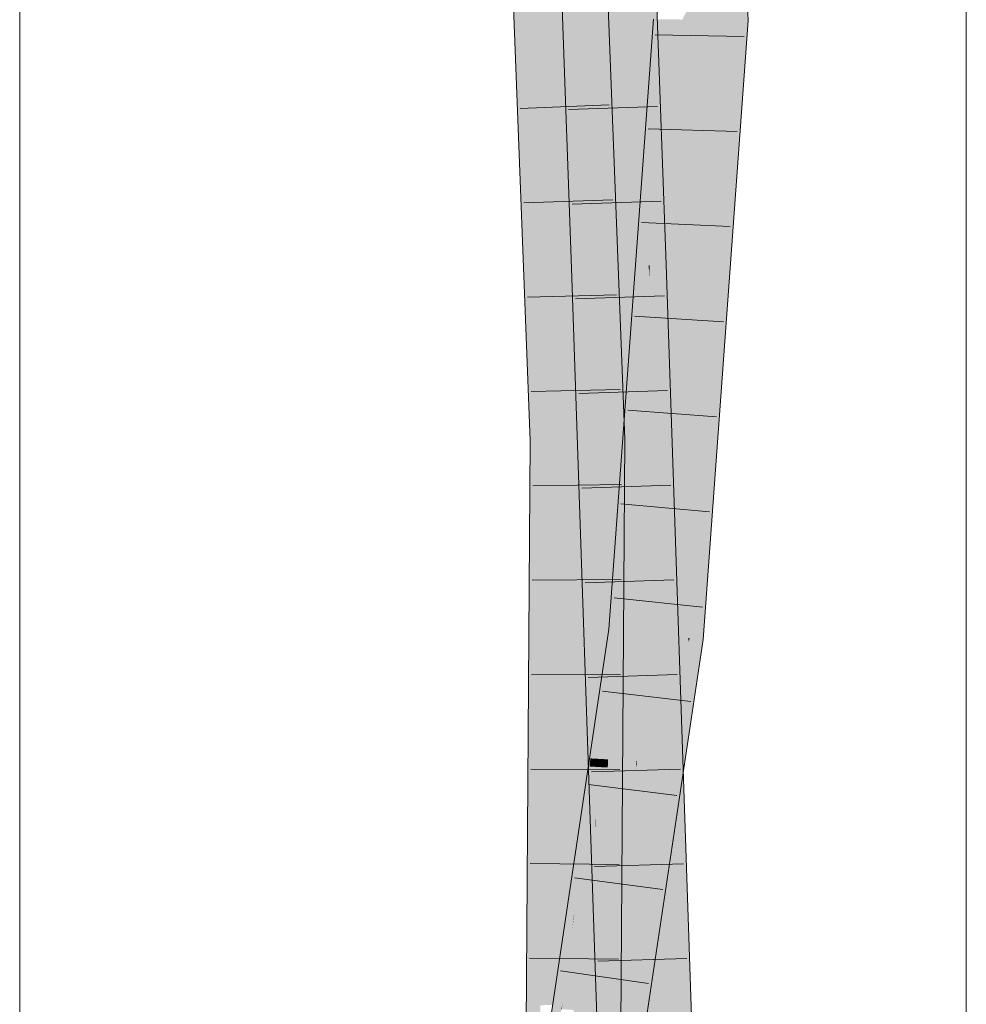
# Model space of a CAD drawing. Extents: x -620 to 300, y 62 to 1107.
# Tile 172 of 256: x 175.68 to 178.18, y 792.19 to 794.79. Entities that reach past the tile are written whole.
import ezdxf

# ---------------------------------------------------------------- set-up
doc = ezdxf.new("R2010")
doc.units = 0
doc.layers.get('0').update_dxf_attribs({"lineweight": 35})
doc.layers.add('E_Detail_Linie_Text_Bem', color=7, linetype='Continuous', lineweight=13)
for name, color, linetype, lineweight, true_color in [('E_Leerrohr 25-A06G9G0X8I', 7, 'Continuous', 9, 0xff8000), ('E_Leerrohr 25-Shading', 7, 'Continuous', 9, 0xff8000), ('E_Leerrohr 32-A06G9G128I', 7, 'Continuous', 9, 0x00b300), ('E_Leerrohr 32-Shading', 7, 'Continuous', 9, 0x00b300)]:
    doc.layers.add(name, color=color, linetype=linetype, lineweight=lineweight, true_color=true_color)

# ---------------------------------------------------------------- blocks, each defined once
blk = doc.blocks.new('Shading-A06G9FMN8I', base_point=(255.3952, 758.4784))
at = {"layer": 'E_Leerrohr 25-Shading', "color": 43, "true_color": 0xd7ab7f}
for points in [[(177.0504, 796.5071), (177.1272, 794.417), (177.0729, 796.5079)], [(177.1272, 794.417), (177.087, 796.5084), (177.0729, 796.5079)], [(177.087, 796.5084), (177.1534, 794.1389), (177.1038, 796.052)], [(177.087, 796.5084), (177.1272, 794.417), (177.1534, 794.1389), (177.1374, 794.1384)], [(177.2959, 796.5157), (177.2768, 796.5151), (177.3507, 794.1459), (177.3085, 795.2943)], [(177.3574, 794.1461), (177.3873, 794.1472), (177.2959, 796.5157), (177.3003, 796.5159)], [(177.2959, 796.5157), (177.3507, 794.1459), (177.3574, 794.1461)], [(177.1534, 794.1389), (177.174, 794.1396), (177.1038, 796.052)], [(177.1534, 794.1389), (177.1374, 794.1384), (177.1848, 792.8228), (177.1817, 792.8229)], [(177.1922, 792.5123), (177.174, 794.1396), (177.1534, 794.1389)], [(177.174, 794.1396), (177.1922, 792.5123), (177.2477, 791.9104), (177.2125, 791.9094)], [(177.174, 794.1396), (177.2477, 791.9104), (177.2491, 791.9105)], [(177.3507, 794.1459), (177.3735, 793.4678), (177.3574, 794.1461)], [(177.3735, 793.4678), (177.3873, 794.1472), (177.3574, 794.1461)], [(177.4305, 792.8092), (177.3873, 794.1472), (177.3956, 792.8112), (177.3735, 793.4678)], [(177.4323, 792.8091), (177.3873, 794.1472), (177.4305, 792.8092)], [(177.1817, 792.8229), (177.1922, 792.5123), (177.1848, 792.8228)], [(177.4594, 791.9165), (177.4305, 792.8092), (177.3956, 792.811), (177.3956, 792.8112)], [(177.3956, 792.811), (177.4258, 791.9155), (177.4594, 791.9165)], [(177.4624, 791.9166), (177.4323, 792.8091), (177.4594, 791.9165), (177.4305, 792.8092)]]:
    blk.add_solid(points, dxfattribs=at)
at = {"layer": 'E_Leerrohr 25-Shading', "color": 31, "true_color": 0xfabd7f}
for points in [[(177.1038, 796.052), (177.174, 794.1396), (177.1754, 796.5115), (177.2623, 794.1428)], [(177.2574, 795.7612), (177.1754, 796.5115), (177.2956, 794.1439), (177.2623, 794.1428)], [(177.3209, 794.1448), (177.3109, 795.0697), (177.2574, 795.7612), (177.3015, 795.3586)], [(177.3209, 794.1448), (177.2574, 795.7612), (177.2956, 794.1439)], [(177.348, 794.2186), (177.3085, 795.2943), (177.3411, 794.1456), (177.3109, 795.0697)], [(177.3109, 795.0697), (177.3209, 794.1448), (177.3411, 794.1456)], [(177.348, 794.2186), (177.3411, 794.1456), (177.3439, 794.1456)], [(177.3439, 794.1456), (177.3467, 794.1458), (177.348, 794.2179)], [(177.3467, 794.1458), (177.3507, 794.1459), (177.348, 794.2179), (177.348, 794.2186)], [(177.2491, 791.9105), (177.3374, 791.913), (177.174, 794.1396), (177.2623, 794.1428)], [(177.2623, 794.1428), (177.3083, 792.8376), (177.2956, 794.1439), (177.3216, 793.0687)], [(177.309, 792.816), (177.2623, 794.1428), (177.307, 792.816)], [(177.3209, 794.1448), (177.2956, 794.1439), (177.3278, 793.1749), (177.3216, 793.0686)], [(177.334, 792.8145), (177.3411, 794.1456), (177.3209, 794.1448)], [(177.3209, 794.1448), (177.3278, 793.1749), (177.3295, 793.2651)], [(177.334, 792.8145), (177.3735, 792.8123), (177.3411, 794.1456), (177.3608, 793.5557)], [(177.3411, 794.1456), (177.3421, 794.1152), (177.3439, 794.1456)], [(177.3439, 794.1456), (177.3421, 794.1152), (177.3467, 794.1458), (177.3446, 794.0405)], [(177.3446, 794.0405), (177.3608, 793.5557), (177.3467, 794.1458), (177.3507, 794.1459)], [(177.3776, 793.0489), (177.3735, 793.4678), (177.3608, 793.5557), (177.3507, 794.1459)], [(177.38, 792.8118), (177.3776, 793.0489), (177.3735, 792.8123), (177.3608, 793.5557)], [(177.3956, 792.811), (177.3735, 793.4678), (177.3855, 792.8116), (177.3776, 793.0489)], [(177.3278, 793.1749), (177.33, 793.214), (177.3295, 793.2651)], [(177.3216, 793.0686), (177.3278, 792.8149), (177.33, 793.214), (177.334, 792.8145)], [(177.3083, 792.8376), (177.309, 792.816), (177.3216, 793.0687), (177.3278, 792.8149)], [(177.3776, 793.0489), (177.38, 792.812), (177.3855, 792.8116)], [(177.3408, 791.9131), (177.309, 792.816), (177.3374, 791.913), (177.307, 792.816)], [(177.3429, 791.9131), (177.334, 792.8145), (177.3408, 791.9131), (177.309, 792.816)], [(177.3429, 791.9131), (177.3888, 791.9145), (177.334, 792.8145), (177.3735, 792.8123)], [(177.3735, 792.8123), (177.3888, 791.9145), (177.38, 792.8118)], [(177.38, 792.812), (177.3888, 791.9145), (177.3956, 792.811), (177.4258, 791.9155)]]:
    blk.add_solid(points, dxfattribs=at)
at = {"layer": 'E_Leerrohr 32-Shading', "color": 83, "true_color": 0x7fd57f}
for points in [[(177.4751, 794.883), (177.4783, 794.7939), (177.5117, 796.3269), (177.5667, 794.7926)], [(177.216, 793.686), (177.2413, 793.6864), (177.155, 795.3102), (177.1729, 795.4663)], [(177.2113, 793.6859), (177.216, 793.686), (177.1535, 795.2969), (177.155, 795.3102)], [(177.1535, 795.2969), (177.1421, 795.1982), (177.2113, 793.6859), (177.1907, 793.6855)], [(177.1421, 795.1982), (177.1067, 794.8898), (177.1907, 793.6855), (177.1529, 793.6849)], [(177.0328, 794.8889), (177.0183, 794.8886), (177.0388, 794.3544)], [(177.1067, 794.8898), (177.0328, 794.8889), (177.0646, 793.6834), (177.0388, 794.3544)], [(177.1067, 794.8898), (177.0646, 793.6834), (177.1529, 793.6849)], [(177.4751, 794.883), (177.4301, 794.7947), (177.4761, 794.7939)], [(177.4783, 794.7939), (177.4751, 794.883), (177.4761, 794.7939)], [(177.4301, 794.7947), (177.3899, 794.7953), (177.4101, 793.8555), (177.3735, 794.5695)], [(177.4101, 793.8555), (177.4751, 794.7501), (177.4301, 794.7947), (177.4761, 794.7939)], [(177.4751, 794.7501), (177.4783, 794.7939), (177.4761, 794.7939)], [(177.4769, 794.7158), (177.4783, 794.7939), (177.4751, 794.7501)], [(177.5667, 794.7926), (177.4783, 794.7939), (177.5117, 794.0357), (177.4769, 794.7158)], [(177.4456, 793.1619), (177.4751, 794.7501), (177.4101, 793.8555)], [(177.4456, 793.1619), (177.4483, 793.1616), (177.4751, 794.7501), (177.4769, 794.7158)], [(177.4769, 794.7158), (177.4483, 793.1616), (177.5117, 794.0357)], [(177.3641, 793.4422), (177.4101, 793.8555), (177.348, 794.2186), (177.3735, 794.5695)], [(177.348, 794.2186), (177.3427, 794.1462), (177.3625, 793.4282), (177.3565, 793.3743)], [(177.348, 794.2186), (177.3625, 793.4282), (177.3495, 794.1459)], [(177.3427, 794.1462), (177.3085, 793.6755), (177.3446, 794.0401), (177.3295, 793.2651)], [(177.3625, 793.4282), (177.3641, 793.4422), (177.3495, 794.1459)], [(177.3295, 793.2651), (177.3305, 793.2459), (177.3446, 794.0401), (177.3447, 794.0356)], [(177.3305, 793.2459), (177.3342, 793.1741), (177.3447, 794.0356), (177.3565, 793.3743)], [(177.4101, 793.8555), (177.3604, 793.1712), (177.3955, 793.1674)], [(177.3676, 793.2706), (177.4101, 793.8555), (177.3641, 793.4422)], [(177.4101, 793.8555), (177.3955, 793.1674), (177.4456, 793.1619)], [(177.0923, 793.6839), (177.0646, 793.6834), (177.0894, 792.1929), (177.0546, 792.1926)], [(177.1529, 793.6849), (177.0923, 793.6839), (177.143, 792.1932), (177.0894, 792.1929)], [(177.1434, 792.0563), (177.1735, 792.3912), (177.143, 792.1932), (177.1529, 793.6849)], [(177.1907, 793.6855), (177.1529, 793.6849), (177.2002, 792.6898)], [(177.1529, 793.6849), (177.1726, 792.4462), (177.2002, 792.6898), (177.1916, 792.5935)], [(177.1907, 793.6855), (177.2132, 792.761), (177.2113, 793.6859), (177.2226, 792.834)], [(177.2002, 792.6898), (177.2013, 792.6683), (177.1907, 793.6855), (177.2132, 792.761)], [(177.2264, 792.8632), (177.2153, 793.686), (177.2226, 792.8339), (177.2113, 793.6859)], [(177.2281, 792.8766), (177.216, 793.686), (177.2264, 792.8632), (177.2153, 793.686)], [(177.216, 793.686), (177.2281, 792.8765), (177.2413, 793.6864), (177.2363, 792.9399)], [(177.3184, 793.456), (177.318, 793.4901), (177.2725, 793.1808), (177.3085, 793.6755)], [(177.3216, 793.1755), (177.3237, 793.1752), (177.318, 793.4901), (177.3266, 793.323)], [(177.3184, 793.456), (177.2725, 793.1808), (177.2726, 793.1808)], [(177.3216, 793.1755), (177.3184, 793.456), (177.2726, 793.1808)], [(177.3633, 793.3865), (177.3641, 793.4422), (177.3625, 793.4282)], [(177.3641, 793.4422), (177.3633, 793.3865), (177.3676, 793.2706), (177.3658, 793.2457)], [(177.3565, 793.3743), (177.3601, 793.1713), (177.3625, 793.4282), (177.3633, 793.3865)], [(177.3633, 793.3865), (177.3601, 793.1713), (177.3658, 793.2457), (177.3604, 793.1712)], [(177.3565, 793.3743), (177.3342, 793.1741), (177.3601, 793.1713)], [(177.3266, 793.323), (177.3237, 793.1752), (177.3305, 793.2459), (177.3292, 793.1746)], [(177.3292, 793.1746), (177.3342, 793.1741), (177.3305, 793.2459)], [(177.3216, 793.1755), (177.2725, 793.1808), (177.2347, 792.8808), (177.2363, 792.9401)], [(177.3216, 793.1755), (177.2347, 792.8808), (177.3216, 793.137)], [(177.3216, 793.1755), (177.3216, 793.1399), (177.3237, 793.1752)], [(177.3216, 793.1399), (177.3216, 793.137), (177.3237, 793.1752), (177.3342, 793.1741)], [(177.3342, 793.1741), (177.3216, 793.137), (177.3451, 793.0695), (177.3217, 792.9136)], [(177.3604, 793.1712), (177.3396, 792.9424), (177.3955, 793.1674), (177.3262, 792.6362)], [(177.3451, 793.0695), (177.3604, 793.1712), (177.3342, 793.1741)], [(177.3396, 792.9424), (177.3604, 793.1712), (177.3451, 793.0695)], [(177.3955, 793.1674), (177.3262, 792.6362), (177.3735, 792.6641), (177.3085, 792.2314)], [(177.3955, 793.1674), (177.3735, 792.6641), (177.4456, 793.1619), (177.4467, 793.1514)], [(177.4467, 793.1514), (177.4483, 793.1616), (177.4456, 793.1619)], [(177.3041, 792.8379), (177.3214, 793.1364), (177.2336, 792.8416), (177.2347, 792.8808)], [(177.3217, 792.9136), (177.3216, 793.137), (177.3041, 792.8379), (177.3214, 793.1364)], [(177.3103, 792.8376), (177.2782, 792.2684), (177.3451, 793.0695), (177.3396, 792.9424)], [(177.2363, 792.9401), (177.2216, 792.8422), (177.2347, 792.8808)], [(177.2363, 792.9399), (177.2281, 792.8765), (177.2287, 792.8419)], [(177.2363, 792.9399), (177.2287, 792.8419), (177.2335, 792.5181)], [(177.3396, 792.9424), (177.2782, 792.2684), (177.3262, 792.6362)], [(177.3217, 792.9136), (177.3041, 792.8379), (177.3103, 792.8376)], [(177.2347, 792.8808), (177.2216, 792.8422), (177.2336, 792.8416)], [(177.2327, 792.3965), (177.2264, 792.8632), (177.2313, 792.1848), (177.2226, 792.8339)], [(177.2335, 792.5181), (177.2281, 792.8766), (177.2327, 792.3965), (177.2264, 792.8632)], [(177.2132, 792.761), (177.2304, 792.0546), (177.2226, 792.834), (177.2313, 792.1848)], [(177.2287, 792.8419), (177.2216, 792.8422), (177.227, 792.8204), (177.2184, 792.8209)], [(177.233, 792.8201), (177.2336, 792.8416), (177.227, 792.8204), (177.2287, 792.8419)], [(177.307, 792.8161), (177.3083, 792.8376), (177.233, 792.8201), (177.2336, 792.8416)], [(177.3103, 792.8376), (177.307, 792.8161), (177.2782, 792.2684), (177.2704, 792.1827)], [(177.3103, 792.8376), (177.3083, 792.8376), (177.307, 792.8161)], [(177.227, 792.8204), (177.2184, 792.8209), (177.2234, 792.7748), (177.2116, 792.7755)], [(177.2318, 792.7744), (177.233, 792.8201), (177.2234, 792.7748), (177.227, 792.8204)], [(177.307, 792.8161), (177.233, 792.8201), (177.3002, 792.7706), (177.2318, 792.7744)], [(177.307, 792.8161), (177.3002, 792.7706), (177.2704, 792.1827), (177.2586, 792.0528)], [(177.2116, 792.7755), (177.1706, 792.5029), (177.2234, 792.7748), (177.2021, 792.5011)], [(177.2013, 792.6683), (177.2304, 792.0546), (177.2132, 792.761)], [(177.2021, 792.5011), (177.2242, 792.4998), (177.2234, 792.7748), (177.2318, 792.7744)], [(177.2592, 792.4977), (177.2231, 791.9137), (177.3002, 792.7706), (177.2243, 791.8626)], [(177.2242, 792.4998), (177.2592, 792.4977), (177.2318, 792.7744), (177.3002, 792.7706)], [(177.3002, 792.7706), (177.2243, 791.8626), (177.2586, 792.0528), (177.2277, 791.7133)], [(177.2005, 792.6624), (177.2002, 792.6898), (177.1916, 792.5935)], [(177.2013, 792.6683), (177.2002, 792.6898), (177.2005, 792.6625)], [(177.1788, 792.0557), (177.2063, 792.0551), (177.1916, 792.5935), (177.2005, 792.6624)], [(177.2063, 792.0551), (177.2304, 792.0546), (177.2005, 792.6625), (177.2013, 792.6683)], [(177.3262, 792.6362), (177.2782, 792.2684), (177.3085, 792.2314), (177.2567, 791.8867)], [(177.1726, 792.4462), (177.1735, 792.3912), (177.1916, 792.5935)], [(177.1788, 792.0557), (177.1916, 792.5935), (177.1735, 792.3912)], [(177.2021, 792.5011), (177.1706, 792.5029), (177.1768, 792.1783), (177.1223, 792.1813)], [(177.2109, 792.1765), (177.2592, 792.4977), (177.1768, 792.1783), (177.2021, 792.5011)], [(177.2078, 791.6653), (177.2592, 792.4977), (177.1828, 791.6694), (177.2109, 792.1765)], [(177.1735, 792.3912), (177.1434, 792.0563), (177.1788, 792.0557)], [(177.2511, 791.8496), (177.2567, 791.8867), (177.2704, 792.1827), (177.2782, 792.2684)]]:
    blk.add_solid(points, dxfattribs=at)
at = {"layer": 'E_Leerrohr 32-Shading', "color": 83, "true_color": 0x7fbd7f}
for points in [[(177.5117, 796.3269), (177.5667, 794.7926), (177.6001, 794.8806), (177.6033, 794.792)], [(177.1729, 795.4663), (177.2413, 793.6864), (177.2201, 795.1913), (177.261, 793.6868)], [(176.9772, 795.2862), (176.96, 795.4521), (177.0404, 793.683), (177.028, 793.6828)], [(177.0489, 793.6832), (176.9872, 795.1897), (177.0404, 793.683), (176.9772, 795.2862)], [(177.0388, 794.3544), (177.0183, 794.8886), (177.0489, 793.6832), (176.9872, 795.1897)], [(177.261, 793.6868), (177.2779, 793.687), (177.2201, 795.1913)], [(177.3555, 794.7958), (177.3533, 794.7958), (177.3468, 794.3548), (177.2851, 793.8582)], [(177.3584, 794.7958), (177.3555, 794.7958), (177.3511, 794.3888), (177.3468, 794.3548)], [(177.3735, 794.5695), (177.3899, 794.7953), (177.3511, 794.3888), (177.3584, 794.7958)], [(177.5522, 794.3621), (177.5667, 794.7926), (177.5117, 794.0357)], [(177.6033, 794.792), (177.5667, 794.7926), (177.6001, 794.7483), (177.5522, 794.3621)], [(177.5522, 794.3621), (177.5351, 793.8528), (177.6001, 794.7483)], [(177.348, 794.2186), (177.3735, 794.5695), (177.3496, 794.3066)], [(177.3496, 794.3066), (177.3735, 794.5695), (177.3511, 794.3888)], [(177.3468, 794.3548), (177.3449, 794.2548), (177.3511, 794.3888), (177.3496, 794.3066)], [(177.0388, 794.3544), (177.0489, 793.6832), (177.057, 793.6833)], [(177.0646, 793.6834), (177.0388, 794.3544), (177.057, 793.6833)], [(177.2851, 793.8582), (177.3449, 794.2548), (177.3468, 794.3548)], [(177.5253, 793.775), (177.5351, 793.8528), (177.5488, 794.3342), (177.5522, 794.3621)], [(177.4483, 793.1616), (177.5253, 793.775), (177.5117, 794.0357), (177.5488, 794.3342)], [(177.3449, 794.2548), (177.3427, 794.1462), (177.3496, 794.3066), (177.348, 794.2186)], [(177.2698, 793.3639), (177.3449, 794.2548), (177.2712, 793.445)], [(177.2698, 793.3639), (177.3085, 793.6755), (177.3449, 794.2548), (177.3427, 794.1462)], [(177.2851, 793.8582), (177.2752, 793.6808), (177.3449, 794.2548), (177.2712, 793.445)], [(177.2752, 793.6808), (177.2851, 793.8582), (177.2761, 793.7343)], [(177.4493, 793.1614), (177.4846, 793.1576), (177.5351, 793.8528)], [(177.5253, 793.7735), (177.5351, 793.8528), (177.5253, 793.775)], [(177.4493, 793.1614), (177.5253, 793.7735), (177.4483, 793.1616), (177.5253, 793.775)], [(177.2361, 793.1849), (177.2474, 793.1837), (177.2761, 793.7343), (177.2752, 793.6808)], [(177.0347, 793.304), (177.028, 793.6828), (177.0179, 792.1814)], [(177.0404, 793.683), (177.028, 793.6828), (177.0347, 793.304)], [(177.0399, 793.013), (177.0489, 793.6832), (177.0347, 793.304), (177.0404, 793.683)], [(177.0539, 793.0152), (177.057, 793.6833), (177.0399, 793.013), (177.0489, 793.6832)], [(177.0509, 792.3973), (177.0546, 792.1926), (177.0539, 793.0151), (177.0646, 793.6834)], [(177.0646, 793.6834), (177.057, 793.6833), (177.0539, 793.0151)], [(177.2413, 793.6864), (177.2363, 792.9399), (177.2378, 792.9583)], [(177.2459, 793.0623), (177.2413, 793.6864), (177.2378, 792.9583)], [(177.2503, 793.1183), (177.261, 793.6868), (177.2413, 793.6864)], [(177.2503, 793.1183), (177.2413, 793.6864), (177.2459, 793.0623)], [(177.2747, 793.6723), (177.2474, 793.1837), (177.2615, 793.3387)], [(177.2503, 793.1183), (177.2553, 793.1827), (177.261, 793.6868), (177.2591, 793.2778)], [(177.2764, 793.4524), (177.2779, 793.687), (177.2588, 793.2279), (177.261, 793.6868)], [(177.2712, 793.445), (177.2752, 793.6808), (177.2615, 793.3387), (177.2747, 793.6723)], [(177.3085, 793.6755), (177.2698, 793.3639), (177.2725, 793.1808), (177.2666, 793.1815)], [(177.267, 792.0539), (177.2764, 793.4524), (177.2565, 792.7252), (177.2588, 793.2279)], [(177.2712, 793.445), (177.2615, 793.3387), (177.2698, 793.3639), (177.2591, 793.2778)], [(177.2698, 793.3639), (177.2474, 793.1837), (177.2666, 793.1815)], [(177.2615, 793.3387), (177.2474, 793.1837), (177.2591, 793.2778)], [(177.0271, 792.0587), (177.0399, 793.013), (177.0179, 792.1814), (177.0347, 793.304)], [(177.2553, 793.1827), (177.2588, 793.228), (177.2591, 793.2778)], [(177.2565, 792.7252), (177.2588, 793.228), (177.2503, 793.1183)], [(177.2144, 792.8426), (177.2725, 793.1808), (177.2258, 793.1002), (177.2474, 793.1837)], [(177.2216, 792.8422), (177.2725, 793.1808), (177.2144, 792.8426)], [(177.2255, 793.099), (177.2361, 793.1849), (177.2201, 793.0782)], [(177.2361, 793.1849), (177.2255, 793.099), (177.2258, 793.1002)], [(177.2474, 793.1837), (177.2361, 793.1849), (177.2258, 793.1002)], [(177.4467, 793.1514), (177.3888, 792.7658), (177.4472, 793.1533), (177.3985, 792.7653)], [(177.3997, 792.7652), (177.4472, 793.1533), (177.3985, 792.7653)], [(177.4472, 793.1533), (177.3997, 792.7652), (177.4846, 793.1576), (177.4255, 792.7638)], [(177.4472, 793.1533), (177.4483, 793.1616), (177.4467, 793.1514)], [(177.4493, 793.1614), (177.4483, 793.1616), (177.4472, 793.1533)], [(177.4472, 793.1533), (177.4846, 793.1576), (177.4493, 793.1614)], [(177.1922, 792.8925), (177.1871, 792.8441), (177.2255, 793.099), (177.1938, 792.8437)], [(177.1922, 792.8925), (177.2255, 793.099), (177.2201, 793.0782)], [(177.1943, 792.8437), (177.2255, 793.099), (177.1938, 792.8437)], [(177.2258, 793.1002), (177.2255, 793.099), (177.1944, 792.8437), (177.1943, 792.8437)], [(177.2144, 792.8426), (177.2258, 793.1002), (177.1944, 792.8437)], [(177.2565, 792.7252), (177.2503, 793.1183), (177.2533, 792.0541), (177.2459, 793.0623)], [(177.2533, 792.0541), (177.2459, 793.0623), (177.2351, 792.4122), (177.2378, 792.9583)], [(177.0539, 793.0152), (177.0399, 793.013), (177.0473, 792.6031)], [(177.0509, 792.3973), (177.0539, 793.0152), (177.0473, 792.6031)], [(177.0473, 792.6031), (177.0399, 793.013), (177.0385, 792.0585), (177.0271, 792.0587)], [(177.2363, 792.9399), (177.2335, 792.5181), (177.2378, 792.9583), (177.2351, 792.4122)], [(177.1869, 792.8441), (177.1922, 792.8925), (177.1849, 792.8442)], [(177.1871, 792.8441), (177.1922, 792.8925), (177.1869, 792.8441)], [(177.1749, 792.7775), (177.1796, 792.7772), (177.1849, 792.8442), (177.1869, 792.8441)], [(177.1796, 792.7772), (177.18, 792.7772), (177.1869, 792.8441), (177.1871, 792.8441)], [(177.1938, 792.8437), (177.1871, 792.8441), (177.1911, 792.8224), (177.1848, 792.8227)], [(177.1917, 792.8223), (177.1943, 792.8437), (177.1911, 792.8224), (177.1938, 792.8437)], [(177.1944, 792.8437), (177.1943, 792.8437), (177.1918, 792.8223), (177.1917, 792.8223)], [(177.1944, 792.8437), (177.1918, 792.8223), (177.2144, 792.8426), (177.2108, 792.8213)], [(177.2176, 792.8209), (177.2216, 792.8422), (177.2108, 792.8213), (177.2144, 792.8426)], [(177.2184, 792.8209), (177.2216, 792.8422), (177.2176, 792.8209)], [(177.1424, 792.4183), (177.1391, 792.3916), (177.2184, 792.8209), (177.2116, 792.7755)], [(177.2184, 792.8209), (177.2176, 792.8209), (177.1424, 792.4183), (177.1444, 792.4345)], [(177.1478, 792.4732), (177.1444, 792.4345), (177.1911, 792.8224), (177.1917, 792.8223)], [(177.1918, 792.8223), (177.1444, 792.4345), (177.2108, 792.8213)], [(177.1917, 792.8223), (177.1444, 792.4345), (177.1918, 792.8223)], [(177.1444, 792.4345), (177.2176, 792.8209), (177.2108, 792.8213)], [(177.1848, 792.8227), (177.1478, 792.4732), (177.1911, 792.8224)], [(177.0993, 792.1967), (177.1749, 792.7775), (177.1272, 792.4601)], [(177.0993, 792.1967), (177.1387, 792.4049), (177.1749, 792.7775), (177.1796, 792.7772)], [(177.1252, 792.2604), (177.1706, 792.5029), (177.1391, 792.3916), (177.2116, 792.7755)], [(177.1403, 792.413), (177.1796, 792.7772), (177.1387, 792.4049)], [(177.1403, 792.413), (177.1478, 792.4732), (177.1796, 792.7772), (177.18, 792.7772)], [(177.3079, 792.0443), (177.2851, 791.8294), (177.3985, 792.7653), (177.3997, 792.7652)], [(177.3997, 792.7652), (177.2851, 791.8294), (177.4255, 792.7638)], [(177.3888, 792.7658), (177.3735, 792.6641), (177.3985, 792.7653), (177.3079, 792.0443)], [(177.2533, 792.0541), (177.267, 792.0539), (177.2565, 792.7252)], [(177.3735, 792.6641), (177.3011, 792.1612), (177.2592, 791.6569), (177.2479, 791.6588)], [(177.3735, 792.6641), (177.2592, 791.6569), (177.3079, 792.0443)], [(177.3011, 792.1612), (177.3735, 792.6641), (177.3085, 792.2314)], [(177.0493, 792.0583), (177.0509, 792.3973), (177.0385, 792.0585), (177.0473, 792.6031)], [(177.1223, 792.1813), (177.1706, 792.5029), (177.1116, 792.1818), (177.1137, 792.1989)], [(177.2335, 792.3406), (177.2335, 792.5181), (177.2327, 792.3965)], [(177.2351, 792.4122), (177.2335, 792.5181), (177.2344, 792.2698), (177.2335, 792.3406)], [(177.1478, 792.4732), (177.1403, 792.413), (177.1428, 792.4261)], [(177.1444, 792.4345), (177.1478, 792.4732), (177.1428, 792.4261)], [(177.0954, 792.1602), (177.1272, 792.4601), (177.0302, 791.8148)], [(177.1403, 792.413), (177.1348, 792.3687), (177.1428, 792.4261), (177.1391, 792.3916)], [(177.1414, 792.413), (177.1391, 792.3916), (177.1424, 792.4183)], [(177.1444, 792.4345), (177.1428, 792.4261), (177.1424, 792.4183), (177.1414, 792.413)], [(177.0531, 792.0582), (177.0546, 792.1926), (177.0493, 792.0583), (177.0509, 792.3973)], [(177.1348, 792.3687), (177.1387, 792.4049), (177.0954, 792.1602), (177.0993, 792.1967)], [(177.1137, 792.1989), (177.1252, 792.2604), (177.1348, 792.3687), (177.1391, 792.3916)], [(177.1387, 792.4049), (177.1348, 792.3687), (177.1403, 792.413)], [(177.2327, 792.3965), (177.2313, 792.1848), (177.2325, 792.0546), (177.2312, 792.0546)], [(177.2325, 792.0546), (177.2334, 792.0546), (177.2327, 792.3965), (177.2335, 792.3406)], [(177.2405, 792.0544), (177.2351, 792.4122), (177.2373, 792.0544), (177.2344, 792.2698)], [(177.2533, 792.0541), (177.2351, 792.4122), (177.2405, 792.0544)], [(177.0954, 792.1602), (177.081, 792.0245), (177.1348, 792.3687), (177.1137, 792.1989)], [(177.2335, 792.3406), (177.2334, 792.0546), (177.2344, 792.2698)], [(177.2344, 792.2698), (177.2334, 792.0546), (177.2373, 792.0544)], [(177.3085, 792.2314), (177.2567, 791.8867), (177.3011, 792.1612), (177.2536, 791.8318)], [(177.1137, 792.1989), (177.1105, 792.1819), (177.1116, 792.1818)]]:
    blk.add_solid(points, dxfattribs=at)
blk = doc.blocks.new('Referenz-A06G9G138I')
at = {"layer": 'E_Detail_Linie_Text_Bem', "linetype": 'Continuous', "ltscale": 0.13}
for p, q in [((178.1798, 807.4149), (178.1798, 758.2348)), ((175.6798, 786.4348), (175.6798, 798.2348))]:
    blk.add_line(p, q, dxfattribs=at)
at = {"layer": 'E_Leerrohr 25-A06G9G0X8I', "linetype": 'Continuous', "ltscale": 0.13}
for p, q in [((177.1374, 794.1384), (177.0505, 796.5072)), ((177.3873, 794.1472), (177.3003, 796.5159)), ((177.3644, 794.5651), (177.1296, 794.5569)), ((177.3736, 794.3153), (177.1387, 794.307)), ((177.2125, 791.9094), (177.1374, 794.1384)), ((177.4624, 791.9166), (177.3873, 794.1472)), ((177.3825, 794.0654), (177.1477, 794.0572)), ((177.3909, 793.8155), (177.1561, 793.8074)), ((177.3993, 793.5655), (177.1645, 793.5577)), ((177.4078, 793.3156), (177.1729, 793.3079)), ((177.4162, 793.0657), (177.1813, 793.0581)), ((177.4246, 792.8157), (177.1897, 792.8084)), ((177.433, 792.5658), (177.1981, 792.5586)), ((177.4414, 792.3158), (177.2065, 792.3088))]:
    blk.add_line(p, q, dxfattribs=at)
at = {"layer": 'E_Leerrohr 32-A06G9G128I', "linetype": 'Continuous', "ltscale": 0.13}
for p, q in [((177.6033, 794.792), (177.5378, 796.6218)), ((177.2779, 793.687), (177.2095, 795.4688)), ((177.028, 793.6828), (176.96, 795.4521)), ((177.2361, 793.1849), (177.3533, 794.7959)), ((177.4847, 793.1576), (177.6033, 794.792)), ((177.5928, 794.75), (177.3578, 794.7542)), ((177.2365, 794.5696), (177.0017, 794.5598)), ((177.5746, 794.499), (177.3397, 794.5066)), ((177.2462, 794.3189), (177.0113, 794.3108)), ((177.5564, 794.248), (177.3217, 794.2589)), ((177.2558, 794.0683), (177.0209, 794.0618)), ((177.5382, 793.9969), (177.3036, 794.0113)), ((177.2654, 793.8177), (177.0305, 793.8128)), ((177.52, 793.7459), (177.2856, 793.7636)), ((177.0171, 792.0589), (177.028, 793.6828)), ((177.267, 792.0539), (177.2779, 793.687)), ((177.2696, 793.567), (177.0347, 793.5637)), ((177.5017, 793.4949), (177.2677, 793.516)), ((177.268, 793.3163), (177.033, 793.3144)), ((177.4834, 793.2438), (177.2497, 793.2683)), ((177.0125, 791.6973), (177.2361, 793.1849)), ((177.2592, 791.6569), (177.4847, 793.1576)), ((177.2663, 793.0657), (177.0313, 793.065)), ((177.4526, 792.9946), (177.2192, 793.0216)), ((177.2646, 792.815), (177.0296, 792.8157)), ((177.4153, 792.7464), (177.1821, 792.7754)), ((177.263, 792.5644), (177.028, 792.5664)), ((177.378, 792.4981), (177.1451, 792.5292)), ((177.2613, 792.3137), (177.0263, 792.317)), ((177.3407, 792.2499), (177.1081, 792.283))]:
    blk.add_line(p, q, dxfattribs=at)

msp = doc.modelspace()

# ---------------------------------------------------------------- block references
at = {"color": 8, "lineweight": 25, "ltscale": 0.25, "true_color": 0x808080}
msp.add_blockref('Referenz-A06G9G138I', (0, 0), dxfattribs=at)
msp.add_blockref('Shading-A06G9FMN8I', (255.3952, 758.4784))

doc.saveas('drawing.dxf')
